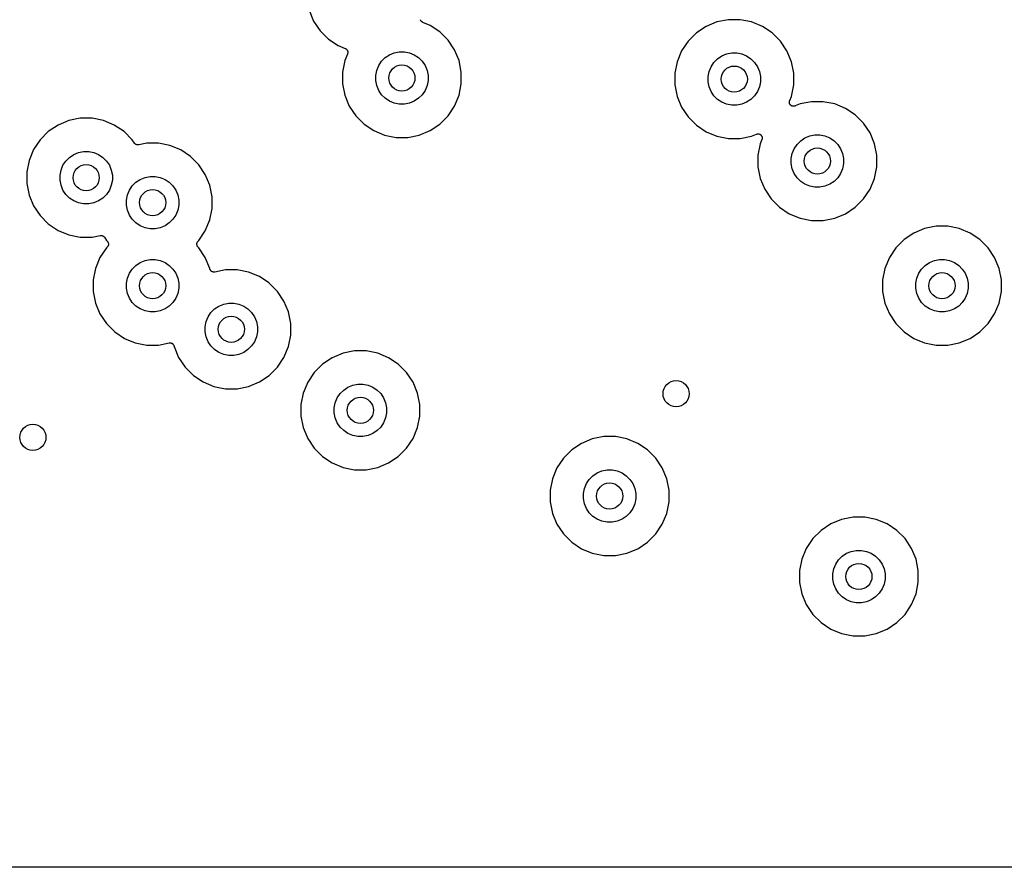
# Model space of a CAD drawing. Extents: x 1 to 139, y -76 to -1.
# Tile 4 of 26: x 16 to 31, y -76 to -63. Entities that reach past the tile are written whole.
import ezdxf

# ---------------------------------------------------------------- set-up
doc = ezdxf.new("R2010")
doc.units = 0
doc.header["$MEASUREMENT"] = 0
doc.layers.add('BLACK', color=7, linetype='CONTINUOUS')

msp = doc.modelspace()

# ---------------------------------------------------------------- linework, layer by layer
at = {"layer": 'BLACK', "linetype": 'CONTINUOUS'}
for p, q in [((20.8064, -62.4651), (20.8748, -62.6303)), ((20.8748, -62.6303), (20.9742, -62.779)), ((22.5102, -62.6147), (22.5085, -62.6089)), ((22.5103, -62.6149), (22.5102, -62.6147)), ((22.5104, -62.6151), (22.5103, -62.6149)), ((22.5132, -62.6204), (22.5104, -62.6151)), ((22.516, -62.6257), (22.5132, -62.6204)), ((22.5161, -62.6259), (22.516, -62.6257)), ((22.5162, -62.6261), (22.5161, -62.6259)), ((22.52, -62.6307), (22.5162, -62.6261)), ((22.5237, -62.6354), (22.52, -62.6307)), ((22.5239, -62.6355), (22.5237, -62.6354)), ((22.524, -62.6357), (22.5239, -62.6355)), ((22.5286, -62.6395), (22.524, -62.6357)), ((22.5332, -62.6433), (22.5286, -62.6395)), ((22.5334, -62.6435), (22.5332, -62.6433)), ((22.5336, -62.6436), (22.5334, -62.6435)), ((22.5388, -62.6464), (22.5336, -62.6436)), ((22.544, -62.6493), (22.5388, -62.6464)), ((22.5444, -62.6495), (22.544, -62.6493)), ((22.5445, -62.6495), (22.5444, -62.6495)), ((22.5449, -62.6497), (22.5445, -62.6495)), ((22.5445, -62.6495), (22.5445, -62.6495)), ((22.6551, -62.6953), (22.5449, -62.6497)), ((22.8038, -62.7947), (22.6551, -62.6953)), ((26.8749, -62.7123), (26.7262, -62.8117)), ((27.0401, -62.6439), (26.8749, -62.7123)), ((27.2156, -62.609), (27.0401, -62.6439)), ((27.3944, -62.609), (27.2156, -62.609)), ((27.5699, -62.6439), (27.3944, -62.609)), ((27.7351, -62.7123), (27.5699, -62.6439)), ((27.8838, -62.8117), (27.7351, -62.7123)), ((20.9742, -62.779), (21.1007, -62.9055)), ((21.1007, -62.9055), (21.2494, -63.0049)), ((22.9303, -62.9212), (22.8038, -62.7947)), ((26.7262, -62.8117), (26.5997, -62.9382)), ((28.0103, -62.9382), (27.8838, -62.8117)), ((21.2494, -63.0049), (21.3596, -63.0505)), ((21.3596, -63.0505), (21.36, -63.0507)), ((21.36, -63.0507), (21.36, -63.0507)), ((21.36, -63.0507), (21.3601, -63.0507)), ((21.3601, -63.0507), (21.3605, -63.0509)), ((21.3605, -63.0509), (21.3657, -63.0538)), ((21.3657, -63.0538), (21.3709, -63.0566)), ((21.3709, -63.0566), (21.3711, -63.0567)), ((21.3711, -63.0567), (21.3713, -63.0569)), ((21.3713, -63.0569), (21.3759, -63.0607)), ((23.0297, -63.0699), (22.9303, -62.9212)), ((26.5997, -62.9382), (26.5003, -63.0869)), ((28.1097, -63.0869), (28.0103, -62.9382)), ((21.394, -63.1335), (21.3519, -63.2351)), ((21.3759, -63.0607), (21.3805, -63.0645)), ((21.3805, -63.0645), (21.3806, -63.0647)), ((21.3806, -63.0647), (21.3808, -63.0648)), ((21.3808, -63.0648), (21.3845, -63.0695)), ((21.3845, -63.0695), (21.3883, -63.0741)), ((21.3883, -63.0741), (21.3884, -63.0743)), ((21.3884, -63.0743), (21.3885, -63.0745)), ((21.3885, -63.0745), (21.3913, -63.0798)), ((21.3913, -63.0798), (21.3941, -63.0851)), ((21.3957, -63.1278), (21.394, -63.1335)), ((21.3941, -63.0851), (21.3941, -63.0853)), ((21.3941, -63.0853), (21.3943, -63.0855)), ((21.3943, -63.0855), (21.396, -63.0913)), ((21.3975, -63.1221), (21.3957, -63.1278)), ((21.396, -63.0913), (21.3976, -63.097)), ((21.3976, -63.1216), (21.3975, -63.1218)), ((21.3975, -63.1218), (21.3975, -63.1221)), ((21.3976, -63.097), (21.3977, -63.0972)), ((21.3982, -63.1157), (21.3976, -63.1216)), ((21.3977, -63.0972), (21.3977, -63.0974)), ((21.3977, -63.0974), (21.3983, -63.1034)), ((21.3988, -63.1097), (21.3982, -63.1157)), ((21.3983, -63.1034), (21.3988, -63.1093)), ((21.3988, -63.1093), (21.3988, -63.1095)), ((21.3988, -63.1095), (21.3988, -63.1097)), ((21.9143, -63.245), (21.97, -63.1893)), ((21.97, -63.1893), (22.0355, -63.1455)), ((22.0355, -63.1455), (22.1083, -63.1154)), ((22.1083, -63.1154), (22.1856, -63.1)), ((22.1856, -63.1), (22.2644, -63.1)), ((22.2644, -63.1), (22.3417, -63.1154)), ((22.3417, -63.1154), (22.4145, -63.1455)), ((22.4145, -63.1455), (22.48, -63.1893)), ((22.48, -63.1893), (22.5357, -63.245)), ((23.0981, -63.2351), (23.0297, -63.0699)), ((26.5003, -63.0869), (26.4319, -63.2521)), ((26.9943, -63.262), (27.05, -63.2063)), ((27.05, -63.2063), (27.1155, -63.1625)), ((27.1155, -63.1625), (27.1883, -63.1324)), ((27.1883, -63.1324), (27.2656, -63.117)), ((27.2656, -63.117), (27.3444, -63.117)), ((27.3444, -63.117), (27.4217, -63.1324)), ((27.4217, -63.1324), (27.4945, -63.1625)), ((27.4945, -63.1625), (27.56, -63.2063)), ((27.56, -63.2063), (27.6157, -63.262)), ((28.1781, -63.2521), (28.1097, -63.0869)), ((21.3519, -63.2351), (21.317, -63.4106)), ((21.8404, -63.3833), (21.8705, -63.3105)), ((21.8705, -63.3105), (21.9143, -63.245)), ((22.5357, -63.245), (22.5795, -63.3105)), ((22.5795, -63.3105), (22.6096, -63.3833)), ((23.133, -63.4106), (23.0981, -63.2351)), ((26.4319, -63.2521), (26.397, -63.4276)), ((26.9204, -63.4003), (26.9505, -63.3275)), ((26.9505, -63.3275), (26.9943, -63.262)), ((27.6157, -63.262), (27.6595, -63.3275)), ((27.6595, -63.3275), (27.6896, -63.4003)), ((28.213, -63.4276), (28.1781, -63.2521)), ((21.317, -63.4106), (21.317, -63.5894)), ((21.825, -63.4606), (21.8404, -63.3833)), ((21.825, -63.5394), (21.825, -63.4606)), ((22.6096, -63.3833), (22.625, -63.4606)), ((22.625, -63.4606), (22.625, -63.5394)), ((23.133, -63.5894), (23.133, -63.4106)), ((26.397, -63.4276), (26.397, -63.6064)), ((26.905, -63.4776), (26.9204, -63.4003)), ((26.905, -63.5564), (26.905, -63.4776)), ((27.6896, -63.4003), (27.705, -63.4776)), ((27.705, -63.4776), (27.705, -63.5564)), ((28.213, -63.6064), (28.213, -63.4276)), ((21.317, -63.5894), (21.3519, -63.7649)), ((21.8404, -63.6167), (21.825, -63.5394)), ((21.8705, -63.6895), (21.8404, -63.6167)), ((22.6096, -63.6167), (22.5795, -63.6895)), ((22.625, -63.5394), (22.6096, -63.6167)), ((23.0981, -63.7649), (23.133, -63.5894)), ((26.397, -63.6064), (26.4319, -63.7819)), ((26.9204, -63.6337), (26.905, -63.5564)), ((26.9505, -63.7065), (26.9204, -63.6337)), ((27.6896, -63.6337), (27.6595, -63.7065)), ((27.705, -63.5564), (27.6896, -63.6337)), ((28.1781, -63.7819), (28.213, -63.6064)), ((21.3519, -63.7649), (21.4203, -63.9301)), ((21.9143, -63.755), (21.8705, -63.6895)), ((21.97, -63.8107), (21.9143, -63.755)), ((22.5357, -63.755), (22.48, -63.8107)), ((22.5795, -63.6895), (22.5357, -63.755)), ((23.0297, -63.9301), (23.0981, -63.7649)), ((26.4319, -63.7819), (26.5003, -63.9471)), ((26.9943, -63.772), (26.9505, -63.7065)), ((27.05, -63.8277), (26.9943, -63.772)), ((27.6157, -63.772), (27.56, -63.8277)), ((27.6595, -63.7065), (27.6157, -63.772)), ((28.1519, -63.8451), (28.1781, -63.7819)), ((21.4203, -63.9301), (21.5197, -64.0788)), ((22.0355, -63.8545), (21.97, -63.8107)), ((22.1083, -63.8846), (22.0355, -63.8545)), ((22.1856, -63.9), (22.1083, -63.8846)), ((22.2644, -63.9), (22.1856, -63.9)), ((22.3417, -63.8846), (22.2644, -63.9)), ((22.4145, -63.8545), (22.3417, -63.8846)), ((22.48, -63.8107), (22.4145, -63.8545)), ((22.9303, -64.0788), (23.0297, -63.9301)), ((26.5003, -63.9471), (26.5997, -64.0958)), ((27.1155, -63.8715), (27.05, -63.8277)), ((27.1883, -63.9016), (27.1155, -63.8715)), ((27.2656, -63.917), (27.1883, -63.9016)), ((27.3444, -63.917), (27.2656, -63.917)), ((27.4217, -63.9016), (27.3444, -63.917)), ((27.4945, -63.8715), (27.4217, -63.9016)), ((27.56, -63.8277), (27.4945, -63.8715)), ((28.1471, -63.8691), (28.1477, -63.8631)), ((28.1471, -63.8692), (28.1471, -63.8691)), ((28.1471, -63.8693), (28.1471, -63.8692)), ((28.1477, -63.8754), (28.1471, -63.8693)), ((28.1477, -63.8631), (28.1483, -63.857)), ((28.1482, -63.8814), (28.1477, -63.8754)), ((28.1482, -63.8815), (28.1482, -63.8814)), ((28.1483, -63.8816), (28.1482, -63.8815)), ((28.1483, -63.8567), (28.1502, -63.8509)), ((28.1483, -63.8569), (28.1483, -63.8567)), ((28.1483, -63.857), (28.1483, -63.8569)), ((28.15, -63.8875), (28.1483, -63.8816)), ((28.1517, -63.8933), (28.15, -63.8875)), ((28.1502, -63.8509), (28.1519, -63.8451)), ((28.1518, -63.8934), (28.1517, -63.8933)), ((28.1518, -63.8935), (28.1518, -63.8934)), ((28.1547, -63.8989), (28.1518, -63.8935)), ((28.1575, -63.9043), (28.1547, -63.8989)), ((28.1576, -63.9044), (28.1575, -63.9043)), ((28.1576, -63.9045), (28.1576, -63.9044)), ((28.1615, -63.9093), (28.1576, -63.9045)), ((28.1653, -63.9139), (28.1615, -63.9093)), ((28.1654, -63.914), (28.1653, -63.9139)), ((28.1654, -63.9141), (28.1654, -63.914)), ((28.1701, -63.9179), (28.1654, -63.9141)), ((28.1748, -63.9219), (28.1701, -63.9179)), ((28.1749, -63.9219), (28.1748, -63.9219)), ((28.175, -63.922), (28.1749, -63.9219)), ((28.1803, -63.9249), (28.175, -63.922)), ((28.1857, -63.9278), (28.1803, -63.9249)), ((28.1858, -63.9278), (28.1857, -63.9278)), ((28.1859, -63.9279), (28.1858, -63.9278)), ((28.1916, -63.9297), (28.1859, -63.9279)), ((28.1975, -63.9315), (28.1916, -63.9297)), ((28.1976, -63.9316), (28.1975, -63.9315)), ((28.1977, -63.9316), (28.1976, -63.9316)), ((28.2038, -63.9322), (28.1977, -63.9316)), ((28.2098, -63.9329), (28.2038, -63.9322)), ((28.2099, -63.9329), (28.2098, -63.9329)), ((28.21, -63.9329), (28.2099, -63.9329)), ((28.2163, -63.9323), (28.21, -63.9329)), ((28.2221, -63.9318), (28.2163, -63.9323)), ((28.2222, -63.9318), (28.2221, -63.9318)), ((28.2224, -63.9318), (28.2222, -63.9318)), ((28.2283, -63.9301), (28.2224, -63.9318)), ((28.2341, -63.9284), (28.2283, -63.9301)), ((28.2342, -63.9283), (28.2341, -63.9284)), ((28.2343, -63.9283), (28.2342, -63.9283)), ((28.2349, -63.9281), (28.2343, -63.9283)), ((28.2343, -63.9283), (28.2343, -63.9283)), ((28.3101, -63.8969), (28.2349, -63.9281)), ((28.4856, -63.862), (28.3101, -63.8969)), ((28.6644, -63.862), (28.4856, -63.862)), ((28.6902, -63.8671), (28.6644, -63.862)), ((28.8399, -63.8969), (28.6902, -63.8671)), ((29.0051, -63.9653), (28.8399, -63.8969)), ((21.5197, -64.0788), (21.6462, -64.2053)), ((22.8038, -64.2053), (22.9303, -64.0788)), ((26.5997, -64.0958), (26.7262, -64.2223)), ((29.1538, -64.0647), (29.0051, -63.9653)), ((29.2803, -64.1912), (29.1538, -64.0647)), ((16.9689, -64.2193), (16.8202, -64.3187)), ((17.1341, -64.1509), (16.9689, -64.2193)), ((17.3096, -64.116), (17.1341, -64.1509)), ((17.4884, -64.116), (17.3096, -64.116)), ((17.6639, -64.1509), (17.4884, -64.116)), ((17.8291, -64.2193), (17.6639, -64.1509)), ((17.9778, -64.3187), (17.8291, -64.2193)), ((21.6462, -64.2053), (21.7949, -64.3047)), ((22.6551, -64.3047), (22.8038, -64.2053)), ((26.7262, -64.2223), (26.8749, -64.3217)), ((29.3797, -64.3399), (29.2803, -64.1912)), ((16.8202, -64.3187), (16.6937, -64.4452)), ((18.1043, -64.4452), (17.9778, -64.3187)), ((21.7949, -64.3047), (21.9601, -64.3731)), ((21.9601, -64.3731), (22.1356, -64.408)), ((22.1356, -64.408), (22.3144, -64.408)), ((22.3144, -64.408), (22.4899, -64.3731)), ((22.4899, -64.3731), (22.6551, -64.3047)), ((26.8749, -64.3217), (27.0401, -64.3901)), ((27.0401, -64.3901), (27.2156, -64.425)), ((27.3944, -64.425), (27.5699, -64.3901)), ((27.5699, -64.3901), (27.6451, -64.3589)), ((27.6451, -64.3589), (27.6457, -64.3587)), ((27.6457, -64.3587), (27.6457, -64.3587)), ((27.6457, -64.3587), (27.6458, -64.3587)), ((27.6458, -64.3587), (27.6459, -64.3586)), ((27.6459, -64.3586), (27.6516, -64.357)), ((27.6516, -64.357), (27.6576, -64.3552)), ((27.6576, -64.3552), (27.6578, -64.3552)), ((27.6578, -64.3552), (27.6579, -64.3552)), ((27.6579, -64.3552), (27.6636, -64.3547)), ((27.6636, -64.3547), (27.67, -64.3541)), ((27.67, -64.3541), (27.6701, -64.3541)), ((27.6701, -64.3541), (27.6702, -64.3541)), ((27.6702, -64.3541), (27.676, -64.3547)), ((27.676, -64.3547), (27.6823, -64.3554)), ((27.6823, -64.3554), (27.6824, -64.3554)), ((27.6824, -64.3554), (27.6825, -64.3555)), ((27.6825, -64.3555), (27.6883, -64.3573)), ((27.6883, -64.3573), (27.6941, -64.3591)), ((27.6941, -64.3591), (27.6942, -64.3591)), ((27.6942, -64.3591), (27.6943, -64.3592)), ((27.6943, -64.3592), (27.6997, -64.3621)), ((27.6997, -64.3621), (27.705, -64.365)), ((27.705, -64.365), (27.7051, -64.3651)), ((27.7051, -64.3651), (27.7052, -64.3651)), ((27.7052, -64.3651), (27.7098, -64.369)), ((27.7098, -64.369), (27.7146, -64.3729)), ((27.7146, -64.3729), (27.7146, -64.373)), ((27.7146, -64.373), (27.7147, -64.3731)), ((27.7147, -64.3731), (27.7185, -64.3777)), ((27.7185, -64.3777), (27.7224, -64.3825)), ((27.7224, -64.3825), (27.7224, -64.3826)), ((27.7224, -64.3826), (27.7225, -64.3827)), ((27.7225, -64.3827), (27.7252, -64.3879)), ((27.7252, -64.3879), (27.7282, -64.3935)), ((27.7282, -64.3935), (27.7282, -64.3936)), ((27.7282, -64.3936), (27.7283, -64.3937)), ((27.7283, -64.3937), (27.73, -64.3994)), ((27.73, -64.3994), (27.7317, -64.4054)), ((27.7317, -64.4054), (27.7318, -64.4055)), ((27.7318, -64.4055), (27.7318, -64.4056)), ((27.7318, -64.4056), (27.7323, -64.4116)), ((27.7323, -64.4116), (27.7329, -64.4177)), ((28.3855, -64.4155), (28.4583, -64.3854)), ((28.4583, -64.3854), (28.5356, -64.37)), ((28.5356, -64.37), (28.6144, -64.37)), ((28.6144, -64.37), (28.6917, -64.3854)), ((28.6917, -64.3854), (28.7645, -64.4155)), ((29.4481, -64.5051), (29.3797, -64.3399)), ((16.6937, -64.4452), (16.5943, -64.5939)), ((18.1372, -64.4945), (18.1043, -64.4452)), ((18.141, -64.4991), (18.1372, -64.4945)), ((18.1447, -64.5037), (18.141, -64.4991)), ((18.1449, -64.5039), (18.1447, -64.5037)), ((18.1451, -64.5041), (18.1449, -64.5039)), ((18.1497, -64.5078), (18.1451, -64.5041)), ((18.1542, -64.5116), (18.1497, -64.5078)), ((18.1545, -64.5118), (18.1542, -64.5116)), ((18.1547, -64.512), (18.1545, -64.5118)), ((18.1599, -64.5147), (18.1547, -64.512)), ((18.1651, -64.5176), (18.1599, -64.5147)), ((18.1653, -64.5177), (18.1651, -64.5176)), ((18.1656, -64.5178), (18.1653, -64.5177)), ((18.1712, -64.5195), (18.1656, -64.5178)), ((18.1769, -64.5213), (18.1712, -64.5195)), ((18.1772, -64.5214), (18.1769, -64.5213)), ((18.1774, -64.5215), (18.1772, -64.5214)), ((18.1833, -64.5221), (18.1774, -64.5215)), ((18.1892, -64.5227), (18.1833, -64.5221)), ((18.1895, -64.5227), (18.1892, -64.5227)), ((18.1898, -64.5227), (18.1895, -64.5227)), ((18.1956, -64.5222), (18.1898, -64.5227)), ((18.2016, -64.5217), (18.1956, -64.5222)), ((18.2021, -64.5216), (18.2016, -64.5217)), ((18.2024, -64.5215), (18.2021, -64.5216)), ((18.2021, -64.5216), (18.2021, -64.5216)), ((18.2021, -64.5216), (18.2021, -64.5216)), ((18.3256, -64.497), (18.2024, -64.5215)), ((18.5044, -64.497), (18.3256, -64.497)), ((18.6799, -64.5319), (18.5044, -64.497)), ((18.8451, -64.6003), (18.6799, -64.5319)), ((27.2156, -64.425), (27.3944, -64.425)), ((27.7019, -64.5051), (27.667, -64.6806)), ((27.7281, -64.4419), (27.7019, -64.5051)), ((27.7299, -64.436), (27.7281, -64.4419)), ((27.7317, -64.4303), (27.7299, -64.436)), ((27.7323, -64.4239), (27.7317, -64.43)), ((27.7317, -64.43), (27.7317, -64.4301)), ((27.7317, -64.4301), (27.7317, -64.4303)), ((27.7329, -64.4179), (27.7323, -64.4239)), ((27.7329, -64.4177), (27.7329, -64.4178)), ((27.7329, -64.4178), (27.7329, -64.4179)), ((28.2205, -64.5805), (28.2643, -64.515)), ((28.2643, -64.515), (28.32, -64.4593)), ((28.32, -64.4593), (28.3855, -64.4155)), ((28.7645, -64.4155), (28.83, -64.4593)), ((28.83, -64.4593), (28.8857, -64.515)), ((28.8857, -64.515), (28.9295, -64.5805)), ((29.483, -64.6806), (29.4481, -64.5051)), ((16.5943, -64.5939), (16.5259, -64.7591)), ((17.144, -64.7133), (17.2095, -64.6695)), ((17.2095, -64.6695), (17.2823, -64.6394)), ((17.2823, -64.6394), (17.3596, -64.624)), ((17.3596, -64.624), (17.4384, -64.624)), ((17.4384, -64.624), (17.5157, -64.6394)), ((17.5157, -64.6394), (17.5885, -64.6695)), ((17.5885, -64.6695), (17.654, -64.7133)), ((18.9938, -64.6997), (18.8451, -64.6003)), ((19.1203, -64.8262), (18.9938, -64.6997)), ((27.667, -64.6806), (27.667, -64.8594)), ((28.175, -64.7306), (28.1904, -64.6533)), ((28.1904, -64.6533), (28.2205, -64.5805)), ((28.9295, -64.5805), (28.9596, -64.6533)), ((28.9596, -64.6533), (28.975, -64.7306)), ((29.483, -64.8594), (29.483, -64.6806)), ((16.5259, -64.7591), (16.491, -64.9346)), ((17.0144, -64.9073), (17.0445, -64.8345)), ((17.0445, -64.8345), (17.0883, -64.769)), ((17.0883, -64.769), (17.144, -64.7133)), ((17.654, -64.7133), (17.7097, -64.769)), ((17.7097, -64.769), (17.7535, -64.8345)), ((17.7535, -64.8345), (17.7836, -64.9073)), ((19.2197, -64.9749), (19.1203, -64.8262)), ((27.667, -64.8594), (27.7019, -65.0349)), ((28.175, -64.8094), (28.175, -64.7306)), ((28.1904, -64.8867), (28.175, -64.8094)), ((28.975, -64.8094), (28.9596, -64.8867)), ((28.975, -64.7306), (28.975, -64.8094)), ((29.4481, -65.0349), (29.483, -64.8594)), ((16.491, -64.9346), (16.491, -65.1134)), ((16.999, -64.9846), (17.0144, -64.9073)), ((16.999, -65.0634), (16.999, -64.9846)), ((17.7836, -64.9073), (17.799, -64.9846)), ((17.799, -64.9846), (17.799, -65.0634)), ((18.2983, -65.0204), (18.3756, -65.005)), ((18.3756, -65.005), (18.4544, -65.005)), ((18.4544, -65.005), (18.5317, -65.0204)), ((19.2881, -65.1401), (19.2197, -64.9749)), ((28.2205, -64.9595), (28.1904, -64.8867)), ((28.2643, -65.025), (28.2205, -64.9595)), ((28.9295, -64.9595), (28.8857, -65.025)), ((28.9596, -64.8867), (28.9295, -64.9595)), ((16.491, -65.1134), (16.5259, -65.2889)), ((17.0144, -65.1407), (16.999, -65.0634)), ((17.0445, -65.2135), (17.0144, -65.1407)), ((17.7836, -65.1407), (17.7535, -65.2135)), ((17.799, -65.0634), (17.7836, -65.1407)), ((18.0605, -65.2155), (18.1043, -65.15)), ((18.1043, -65.15), (18.16, -65.0943)), ((18.16, -65.0943), (18.2255, -65.0505)), ((18.2255, -65.0505), (18.2983, -65.0204)), ((18.5317, -65.0204), (18.6045, -65.0505)), ((18.6045, -65.0505), (18.67, -65.0943)), ((18.67, -65.0943), (18.7257, -65.15)), ((18.7257, -65.15), (18.7695, -65.2155)), ((19.323, -65.3156), (19.2881, -65.1401)), ((27.7019, -65.0349), (27.7703, -65.2001)), ((28.32, -65.0807), (28.2643, -65.025)), ((28.3855, -65.1245), (28.32, -65.0807)), ((28.4583, -65.1546), (28.3855, -65.1245)), ((28.5356, -65.17), (28.4583, -65.1546)), ((28.6917, -65.1546), (28.6144, -65.17)), ((28.7645, -65.1245), (28.6917, -65.1546)), ((28.83, -65.0807), (28.7645, -65.1245)), ((28.8857, -65.025), (28.83, -65.0807)), ((29.3797, -65.2001), (29.4481, -65.0349)), ((16.5259, -65.2889), (16.5943, -65.4541)), ((17.0883, -65.279), (17.0445, -65.2135)), ((17.144, -65.3347), (17.0883, -65.279)), ((17.7097, -65.279), (17.654, -65.3347)), ((17.7535, -65.2135), (17.7097, -65.279)), ((18.015, -65.3656), (18.0304, -65.2883)), ((18.0304, -65.2883), (18.0605, -65.2155)), ((18.7695, -65.2155), (18.7996, -65.2883)), ((18.7996, -65.2883), (18.815, -65.3656)), ((27.7703, -65.2001), (27.8697, -65.3488)), ((28.6144, -65.17), (28.5356, -65.17)), ((29.2803, -65.3488), (29.3797, -65.2001)), ((16.5943, -65.4541), (16.6937, -65.6028)), ((17.2095, -65.3785), (17.144, -65.3347)), ((17.2823, -65.4086), (17.2095, -65.3785)), ((17.3596, -65.424), (17.2823, -65.4086)), ((17.4384, -65.424), (17.3596, -65.424)), ((17.5157, -65.4086), (17.4384, -65.424)), ((17.5885, -65.3785), (17.5157, -65.4086)), ((17.654, -65.3347), (17.5885, -65.3785)), ((18.015, -65.4444), (18.015, -65.3656)), ((18.0304, -65.5217), (18.015, -65.4444)), ((18.815, -65.4444), (18.7996, -65.5217)), ((18.815, -65.3656), (18.815, -65.4444)), ((19.323, -65.4944), (19.323, -65.3156)), ((27.8697, -65.3488), (27.9962, -65.4753)), ((29.1538, -65.4753), (29.2803, -65.3488)), ((16.6937, -65.6028), (16.8202, -65.7293)), ((18.0605, -65.5945), (18.0304, -65.5217)), ((18.1043, -65.66), (18.0605, -65.5945)), ((18.7695, -65.5945), (18.7257, -65.66)), ((18.7996, -65.5217), (18.7695, -65.5945)), ((19.2881, -65.6699), (19.323, -65.4944)), ((27.9962, -65.4753), (28.1449, -65.5747)), ((28.1449, -65.5747), (28.3101, -65.6431)), ((28.8399, -65.6431), (29.0051, -65.5747)), ((29.0051, -65.5747), (29.1538, -65.4753)), ((16.8202, -65.7293), (16.9689, -65.8287)), ((18.16, -65.7157), (18.1043, -65.66)), ((18.2255, -65.7595), (18.16, -65.7157)), ((18.2983, -65.7896), (18.2255, -65.7595)), ((18.6045, -65.7595), (18.5317, -65.7896)), ((18.67, -65.7157), (18.6045, -65.7595)), ((18.7257, -65.66), (18.67, -65.7157)), ((19.2197, -65.8351), (19.2881, -65.6699)), ((28.3101, -65.6431), (28.4856, -65.678)), ((28.4856, -65.678), (28.6644, -65.678)), ((28.6644, -65.678), (28.8399, -65.6431)), ((16.9689, -65.8287), (17.1341, -65.8971)), ((17.1341, -65.8971), (17.3096, -65.932)), ((17.4884, -65.932), (17.6116, -65.9075)), ((17.6116, -65.9075), (17.6119, -65.9074)), ((17.6119, -65.9074), (17.6124, -65.9073)), ((17.6119, -65.9074), (17.6119, -65.9074)), ((17.6119, -65.9074), (17.6119, -65.9074)), ((17.6124, -65.9073), (17.6183, -65.9068)), ((17.6183, -65.9068), (17.6242, -65.9063)), ((17.6242, -65.9063), (17.6245, -65.9063)), ((17.6245, -65.9063), (17.6248, -65.9063)), ((17.6248, -65.9063), (17.6306, -65.9069)), ((17.6306, -65.9069), (17.6366, -65.9075)), ((17.6366, -65.9075), (17.6368, -65.9076)), ((17.6368, -65.9076), (17.6371, -65.9077)), ((17.6371, -65.9077), (17.6428, -65.9095)), ((17.6428, -65.9095), (17.6484, -65.9112)), ((17.6484, -65.9112), (17.6487, -65.9113)), ((17.6487, -65.9113), (17.6489, -65.9114)), ((17.6489, -65.9114), (17.6541, -65.9142)), ((17.6541, -65.9142), (17.6593, -65.917)), ((17.6593, -65.917), (17.6596, -65.9172)), ((17.6596, -65.9172), (17.6598, -65.9174)), ((18.3756, -65.805), (18.2983, -65.7896)), ((18.4544, -65.805), (18.3756, -65.805)), ((18.5317, -65.7896), (18.4544, -65.805)), ((19.1203, -65.9838), (19.2197, -65.8351)), ((30.0499, -65.8703), (29.9012, -65.9697)), ((30.2151, -65.8019), (30.0499, -65.8703)), ((30.3906, -65.767), (30.2151, -65.8019)), ((30.5694, -65.767), (30.3906, -65.767)), ((30.7449, -65.8019), (30.5694, -65.767)), ((30.9101, -65.8703), (30.7449, -65.8019)), ((31.0588, -65.9697), (30.9101, -65.8703)), ((17.3096, -65.932), (17.4884, -65.932)), ((17.6598, -65.9174), (17.6643, -65.9212)), ((17.6643, -65.9212), (17.6689, -65.9249)), ((17.6689, -65.9249), (17.6691, -65.9251)), ((17.6691, -65.9251), (17.6693, -65.9253)), ((17.6693, -65.9253), (17.673, -65.9299)), ((17.673, -65.9299), (17.6768, -65.9345)), ((17.6768, -65.9345), (17.7097, -65.9838)), ((17.7097, -65.9838), (17.721, -65.9951)), ((17.721, -65.9951), (17.7213, -65.9954)), ((17.7213, -65.9954), (17.7213, -65.9954)), ((17.7213, -65.9954), (17.7213, -65.9954)), ((17.7213, -65.9954), (17.7216, -65.9957)), ((17.7216, -65.9957), (17.7254, -66.0005)), ((17.7254, -66.0005), (17.7291, -66.005)), ((17.7291, -66.005), (17.7292, -66.0052)), ((17.7292, -66.0052), (17.7293, -66.0054)), ((17.7293, -66.0054), (17.7321, -66.0107)), ((17.7345, -66.0648), (17.7318, -66.0699)), ((17.7321, -66.0107), (17.7349, -66.016)), ((17.7346, -66.0646), (17.7345, -66.0648)), ((17.7347, -66.0644), (17.7346, -66.0646)), ((17.7364, -66.0587), (17.7347, -66.0644)), ((17.7349, -66.016), (17.7349, -66.0162)), ((17.7349, -66.0162), (17.735, -66.0164)), ((17.735, -66.0164), (17.7367, -66.0222)), ((17.7382, -66.053), (17.7364, -66.0587)), ((17.7367, -66.0222), (17.7384, -66.0279)), ((17.7383, -66.0528), (17.7382, -66.053)), ((17.7389, -66.0468), (17.7383, -66.0526)), ((17.7383, -66.0526), (17.7383, -66.0528)), ((17.7384, -66.0279), (17.7384, -66.0281)), ((17.7384, -66.0281), (17.7385, -66.0283)), ((17.7385, -66.0283), (17.739, -66.0344)), ((17.7396, -66.0407), (17.7389, -66.0468)), ((17.739, -66.0344), (17.7396, -66.0402)), ((17.7396, -66.0402), (17.7396, -66.0404)), ((17.7396, -66.0404), (17.7396, -66.0407)), ((19.0904, -66.0393), (19.0911, -66.0334)), ((19.0904, -66.0396), (19.0904, -66.0393)), ((19.0904, -66.0398), (19.0904, -66.0396)), ((19.091, -66.0458), (19.0904, -66.0398)), ((19.0915, -66.0517), (19.091, -66.0458)), ((19.0911, -66.0334), (19.0917, -66.0274)), ((19.0916, -66.0519), (19.0915, -66.0517)), ((19.0916, -66.0521), (19.0916, -66.0519)), ((19.0933, -66.0578), (19.0916, -66.0521)), ((19.0917, -66.0272), (19.0918, -66.027)), ((19.0917, -66.0274), (19.0917, -66.0272)), ((19.0918, -66.027), (19.0935, -66.0213)), ((19.095, -66.0636), (19.0933, -66.0578)), ((19.0935, -66.0213), (19.0953, -66.0156)), ((19.0951, -66.0638), (19.095, -66.0636)), ((19.0951, -66.064), (19.0951, -66.0638)), ((19.0979, -66.0692), (19.0951, -66.064)), ((19.0953, -66.0156), (19.0954, -66.0154)), ((19.0954, -66.0154), (19.0955, -66.0152)), ((19.0955, -66.0152), (19.0983, -66.01)), ((19.0983, -66.01), (19.1011, -66.0047)), ((19.1011, -66.0047), (19.1013, -66.0045)), ((19.1013, -66.0045), (19.1014, -66.0043)), ((19.1014, -66.0043), (19.1052, -65.9997)), ((19.1052, -65.9997), (19.109, -65.9951)), ((19.109, -65.9951), (19.1203, -65.9838)), ((29.9012, -65.9697), (29.7747, -66.0962)), ((31.1853, -66.0962), (31.0588, -65.9697)), ((17.7097, -66.0962), (17.6103, -66.2449)), ((17.721, -66.0849), (17.7097, -66.0962)), ((17.7249, -66.0802), (17.721, -66.0849)), ((17.7286, -66.0757), (17.7249, -66.0802)), ((17.7287, -66.0755), (17.7286, -66.0757)), ((17.7289, -66.0753), (17.7287, -66.0755)), ((17.7318, -66.0699), (17.7289, -66.0753)), ((19.1007, -66.0746), (19.0979, -66.0692)), ((19.1008, -66.0748), (19.1007, -66.0746)), ((19.1009, -66.075), (19.1008, -66.0748)), ((19.1047, -66.0796), (19.1009, -66.075)), ((19.1084, -66.0843), (19.1047, -66.0796)), ((19.1087, -66.0846), (19.1084, -66.0843)), ((19.109, -66.0849), (19.1087, -66.0846)), ((19.1087, -66.0846), (19.1087, -66.0846)), ((19.1087, -66.0846), (19.1087, -66.0846)), ((19.1203, -66.0962), (19.109, -66.0849)), ((19.2197, -66.2449), (19.1203, -66.0962)), ((29.7747, -66.0962), (29.6753, -66.2449)), ((31.2847, -66.2449), (31.1853, -66.0962)), ((17.6103, -66.2449), (17.5419, -66.4101)), ((18.1043, -66.42), (18.16, -66.3643)), ((18.16, -66.3643), (18.2255, -66.3205)), ((18.2255, -66.3205), (18.2983, -66.2904)), ((18.2983, -66.2904), (18.3756, -66.275)), ((18.3756, -66.275), (18.4544, -66.275)), ((18.4544, -66.275), (18.5317, -66.2904)), ((18.5317, -66.2904), (18.6045, -66.3205)), ((18.6045, -66.3205), (18.67, -66.3643)), ((18.67, -66.3643), (18.7257, -66.42)), ((19.2881, -66.4101), (19.2197, -66.2449)), ((29.6753, -66.2449), (29.6069, -66.4101)), ((30.1693, -66.42), (30.225, -66.3643)), ((30.225, -66.3643), (30.2905, -66.3205)), ((30.2905, -66.3205), (30.3633, -66.2904)), ((30.3633, -66.2904), (30.4406, -66.275)), ((30.4406, -66.275), (30.5194, -66.275)), ((30.5194, -66.275), (30.5967, -66.2904)), ((30.5967, -66.2904), (30.6695, -66.3205)), ((30.6695, -66.3205), (30.735, -66.3643)), ((30.735, -66.3643), (30.7907, -66.42)), ((31.3531, -66.4101), (31.2847, -66.2449)), ((17.5419, -66.4101), (17.507, -66.5856)), ((18.0304, -66.5583), (18.0605, -66.4855)), ((18.0605, -66.4855), (18.1043, -66.42)), ((18.7257, -66.42), (18.7695, -66.4855)), ((18.7695, -66.4855), (18.7996, -66.5583)), ((19.2892, -66.4157), (19.2881, -66.4101)), ((19.291, -66.4215), (19.2892, -66.4157)), ((19.2926, -66.4272), (19.291, -66.4215)), ((19.2927, -66.4274), (19.2926, -66.4272)), ((19.2928, -66.4276), (19.2927, -66.4274)), ((19.2956, -66.4329), (19.2928, -66.4276)), ((19.2984, -66.4382), (19.2956, -66.4329)), ((19.2985, -66.4383), (19.2984, -66.4382)), ((19.2986, -66.4385), (19.2985, -66.4383)), ((19.3024, -66.4431), (19.2986, -66.4385)), ((19.3062, -66.4478), (19.3024, -66.4431)), ((19.3063, -66.448), (19.3062, -66.4478)), ((19.3065, -66.4481), (19.3063, -66.448)), ((19.311, -66.4518), (19.3065, -66.4481)), ((19.3157, -66.4558), (19.311, -66.4518)), ((19.3159, -66.4559), (19.3157, -66.4558)), ((19.316, -66.456), (19.3159, -66.4559)), ((19.3212, -66.4588), (19.316, -66.456)), ((19.3265, -66.4617), (19.3212, -66.4588)), ((19.3267, -66.4618), (19.3265, -66.4617)), ((19.3269, -66.4619), (19.3267, -66.4618)), ((19.3326, -66.4636), (19.3269, -66.4619)), ((19.3383, -66.4655), (19.3326, -66.4636)), ((19.3386, -66.4655), (19.3383, -66.4655)), ((19.3388, -66.4656), (19.3386, -66.4655)), ((19.3446, -66.4662), (19.3388, -66.4656)), ((19.3507, -66.4668), (19.3446, -66.4662)), ((19.3509, -66.4668), (19.3507, -66.4668)), ((19.3511, -66.4668), (19.3509, -66.4668)), ((19.357, -66.4663), (19.3511, -66.4668)), ((19.363, -66.4658), (19.357, -66.4663)), ((19.3634, -66.4657), (19.363, -66.4658)), ((19.3635, -66.4657), (19.3634, -66.4657)), ((19.3634, -66.4657), (19.3634, -66.4657)), ((19.3639, -66.4656), (19.3635, -66.4657)), ((19.5279, -66.433), (19.3639, -66.4656)), ((19.7067, -66.433), (19.5279, -66.433)), ((19.8822, -66.4679), (19.7067, -66.433)), ((20.0474, -66.5363), (19.8822, -66.4679)), ((29.6069, -66.4101), (29.572, -66.5856)), ((30.0954, -66.5583), (30.1255, -66.4855)), ((30.1255, -66.4855), (30.1693, -66.42)), ((30.7907, -66.42), (30.8345, -66.4855)), ((30.8345, -66.4855), (30.8646, -66.5583)), ((31.388, -66.5856), (31.3531, -66.4101)), ((17.507, -66.5856), (17.507, -66.7644)), ((18.015, -66.6356), (18.0304, -66.5583)), ((18.015, -66.7144), (18.015, -66.6356)), ((18.7996, -66.5583), (18.815, -66.6356)), ((18.815, -66.6356), (18.815, -66.7144)), ((20.1907, -66.6321), (20.0474, -66.5363)), ((20.1961, -66.6357), (20.1907, -66.6321)), ((20.1907, -66.6321), (20.1907, -66.6321)), ((20.3226, -66.7622), (20.1961, -66.6357)), ((29.572, -66.5856), (29.572, -66.7644)), ((30.08, -66.6356), (30.0954, -66.5583)), ((30.08, -66.7144), (30.08, -66.6356)), ((30.8646, -66.5583), (30.88, -66.6356)), ((30.88, -66.6356), (30.88, -66.7144)), ((31.388, -66.7644), (31.388, -66.5856)), ((17.507, -66.7644), (17.5419, -66.9399)), ((18.0304, -66.7917), (18.015, -66.7144)), ((18.0605, -66.8645), (18.0304, -66.7917)), ((18.7996, -66.7917), (18.7695, -66.8645)), ((18.815, -66.7144), (18.7996, -66.7917)), ((20.422, -66.9109), (20.3226, -66.7622)), ((29.572, -66.7644), (29.6069, -66.9399)), ((30.0954, -66.7917), (30.08, -66.7144)), ((30.1255, -66.8645), (30.0954, -66.7917)), ((30.8646, -66.7917), (30.8345, -66.8645)), ((30.88, -66.7144), (30.8646, -66.7917)), ((31.3531, -66.9399), (31.388, -66.7644)), ((17.5419, -66.9399), (17.6103, -67.1051)), ((18.1043, -66.93), (18.0605, -66.8645)), ((18.16, -66.9857), (18.1043, -66.93)), ((18.7257, -66.93), (18.67, -66.9857)), ((18.7695, -66.8645), (18.7257, -66.93)), ((19.4278, -66.9865), (19.5006, -66.9564)), ((19.5006, -66.9564), (19.5779, -66.941)), ((19.5779, -66.941), (19.6567, -66.941)), ((19.6567, -66.941), (19.734, -66.9564)), ((19.734, -66.9564), (19.8068, -66.9865)), ((20.4904, -67.0761), (20.422, -66.9109)), ((29.6069, -66.9399), (29.6753, -67.1051)), ((30.1693, -66.93), (30.1255, -66.8645)), ((30.225, -66.9857), (30.1693, -66.93)), ((30.7907, -66.93), (30.735, -66.9857)), ((30.8345, -66.8645), (30.7907, -66.93)), ((31.2847, -67.1051), (31.3531, -66.9399)), ((17.6103, -67.1051), (17.7097, -67.2538)), ((18.2255, -67.0295), (18.16, -66.9857)), ((18.2983, -67.0596), (18.2255, -67.0295)), ((18.3756, -67.075), (18.2983, -67.0596)), ((18.4544, -67.075), (18.3756, -67.075)), ((18.5317, -67.0596), (18.4544, -67.075)), ((18.6045, -67.0295), (18.5317, -67.0596)), ((18.67, -66.9857), (18.6045, -67.0295)), ((19.2628, -67.1515), (19.3066, -67.086)), ((19.3066, -67.086), (19.3623, -67.0303)), ((19.3623, -67.0303), (19.4278, -66.9865)), ((19.8068, -66.9865), (19.8723, -67.0303)), ((19.8723, -67.0303), (19.928, -67.086)), ((19.928, -67.086), (19.9718, -67.1515)), ((20.5253, -67.2516), (20.4904, -67.0761)), ((29.6753, -67.1051), (29.7747, -67.2538)), ((30.2905, -67.0295), (30.225, -66.9857)), ((30.3633, -67.0596), (30.2905, -67.0295)), ((30.4406, -67.075), (30.3633, -67.0596)), ((30.5194, -67.075), (30.4406, -67.075)), ((30.5967, -67.0596), (30.5194, -67.075)), ((30.6695, -67.0295), (30.5967, -67.0596)), ((30.735, -66.9857), (30.6695, -67.0295)), ((31.1853, -67.2538), (31.2847, -67.1051)), ((17.7097, -67.2538), (17.8362, -67.3803)), ((19.2173, -67.3016), (19.2327, -67.2243)), ((19.2327, -67.2243), (19.2628, -67.1515)), ((19.9718, -67.1515), (20.0019, -67.2243)), ((20.0019, -67.2243), (20.0173, -67.3016)), ((20.5253, -67.4304), (20.5253, -67.2516)), ((29.7747, -67.2538), (29.9012, -67.3803)), ((31.0588, -67.3803), (31.1853, -67.2538)), ((17.8362, -67.3803), (17.9849, -67.4797)), ((19.2173, -67.3804), (19.2173, -67.3016)), ((19.2327, -67.4577), (19.2173, -67.3804)), ((20.0173, -67.3804), (20.0019, -67.4577)), ((20.0173, -67.3016), (20.0173, -67.3804)), ((29.9012, -67.3803), (30.0499, -67.4797)), ((30.9101, -67.4797), (31.0588, -67.3803)), ((17.9849, -67.4797), (18.1501, -67.5481)), ((18.1501, -67.5481), (18.3256, -67.583)), ((18.5044, -67.583), (18.6684, -67.5504)), ((18.6684, -67.5504), (18.6688, -67.5503)), ((18.6688, -67.5503), (18.6689, -67.5503)), ((18.6689, -67.5503), (18.6693, -67.5502)), ((18.6689, -67.5503), (18.6689, -67.5503)), ((18.6693, -67.5502), (18.6752, -67.5497)), ((18.6752, -67.5497), (18.6812, -67.5492)), ((18.6812, -67.5492), (18.6814, -67.5492)), ((18.6814, -67.5492), (18.6816, -67.5492)), ((18.6816, -67.5492), (18.6875, -67.5498)), ((18.6875, -67.5498), (18.6935, -67.5504)), ((18.6935, -67.5504), (18.6937, -67.5505)), ((18.6937, -67.5505), (18.694, -67.5505)), ((18.694, -67.5505), (18.6997, -67.5523)), ((18.6997, -67.5523), (18.7054, -67.5541)), ((18.7054, -67.5541), (18.7056, -67.5542)), ((18.7056, -67.5542), (18.7058, -67.5543)), ((18.7058, -67.5543), (18.711, -67.5571)), ((18.711, -67.5571), (18.7163, -67.56)), ((18.7163, -67.56), (18.7164, -67.5601)), ((18.7164, -67.5601), (18.7166, -67.5602)), ((18.7166, -67.5602), (18.7213, -67.5641)), ((18.7213, -67.5641), (18.7258, -67.5679)), ((18.7258, -67.5679), (18.726, -67.568)), ((18.726, -67.568), (18.7261, -67.5682)), ((18.7261, -67.5682), (18.7299, -67.5729)), ((19.2628, -67.5305), (19.2327, -67.4577)), ((19.3066, -67.596), (19.2628, -67.5305)), ((19.9718, -67.5305), (19.928, -67.596)), ((20.0019, -67.4577), (19.9718, -67.5305)), ((20.4904, -67.6059), (20.5253, -67.4304)), ((30.0499, -67.4797), (30.2151, -67.5481)), ((30.2151, -67.5481), (30.3906, -67.583)), ((30.5694, -67.583), (30.7449, -67.5481)), ((30.7449, -67.5481), (30.9101, -67.4797)), ((18.3256, -67.583), (18.5044, -67.583)), ((18.7299, -67.5729), (18.7337, -67.5775)), ((18.7337, -67.5775), (18.7338, -67.5777)), ((18.7338, -67.5777), (18.7339, -67.5778)), ((18.7339, -67.5778), (18.7367, -67.5831)), ((18.7367, -67.5831), (18.7395, -67.5884)), ((18.7395, -67.5884), (18.7396, -67.5886)), ((18.7396, -67.5886), (18.7397, -67.5888)), ((18.7397, -67.5888), (18.7413, -67.5945)), ((18.7413, -67.5945), (18.7431, -67.6003)), ((18.7431, -67.6003), (18.7442, -67.6059)), ((18.7442, -67.6059), (18.8126, -67.7711)), ((19.3623, -67.6517), (19.3066, -67.596)), ((19.4278, -67.6955), (19.3623, -67.6517)), ((19.5006, -67.7256), (19.4278, -67.6955)), ((19.8068, -67.6955), (19.734, -67.7256)), ((19.8723, -67.6517), (19.8068, -67.6955)), ((19.928, -67.596), (19.8723, -67.6517)), ((20.422, -67.7711), (20.4904, -67.6059)), ((21.3251, -67.7069), (21.1599, -67.7753)), ((21.5006, -67.672), (21.3251, -67.7069)), ((21.6794, -67.672), (21.5006, -67.672)), ((21.8549, -67.7069), (21.6794, -67.672)), ((22.0201, -67.7753), (21.8549, -67.7069)), ((30.3906, -67.583), (30.5694, -67.583)), ((18.8126, -67.7711), (18.912, -67.9198)), ((19.5779, -67.741), (19.5006, -67.7256)), ((19.6567, -67.741), (19.5779, -67.741)), ((19.734, -67.7256), (19.6567, -67.741)), ((20.3226, -67.9198), (20.422, -67.7711)), ((21.1599, -67.7753), (21.0112, -67.8747)), ((22.1688, -67.8747), (22.0201, -67.7753)), ((18.912, -67.9198), (19.0385, -68.0463)), ((20.1961, -68.0463), (20.3226, -67.9198)), ((20.8847, -68.0012), (20.7853, -68.1499)), ((21.0112, -67.8747), (20.8847, -68.0012)), ((22.2953, -68.0012), (22.1688, -67.8747)), ((22.3947, -68.1499), (22.2953, -68.0012)), ((19.0385, -68.0463), (19.1872, -68.1457)), ((19.1872, -68.1457), (19.3524, -68.2141)), ((19.8822, -68.2141), (20.0474, -68.1457)), ((20.0474, -68.1457), (20.1961, -68.0463)), ((20.7853, -68.1499), (20.7169, -68.3151)), ((22.4631, -68.3151), (22.3947, -68.1499)), ((19.3524, -68.2141), (19.5279, -68.249)), ((19.5279, -68.249), (19.7067, -68.249)), ((19.7067, -68.249), (19.8822, -68.2141)), ((20.7169, -68.3151), (20.682, -68.4906)), ((21.2355, -68.3905), (21.2793, -68.325)), ((21.2793, -68.325), (21.335, -68.2693)), ((21.335, -68.2693), (21.4005, -68.2255)), ((21.4005, -68.2255), (21.4733, -68.1954)), ((21.4733, -68.1954), (21.5506, -68.18)), ((21.5506, -68.18), (21.6294, -68.18)), ((21.6294, -68.18), (21.7067, -68.1954)), ((21.7067, -68.1954), (21.7795, -68.2255)), ((21.7795, -68.2255), (21.845, -68.2693)), ((21.845, -68.2693), (21.9007, -68.325)), ((21.9007, -68.325), (21.9445, -68.3905)), ((22.498, -68.4906), (22.4631, -68.3151)), ((21.19, -68.5406), (21.2054, -68.4633)), ((21.2054, -68.4633), (21.2355, -68.3905)), ((21.9445, -68.3905), (21.9746, -68.4633)), ((21.9746, -68.4633), (21.99, -68.5406)), ((20.682, -68.4906), (20.682, -68.6694)), ((21.19, -68.6194), (21.19, -68.5406)), ((21.2054, -68.6967), (21.19, -68.6194)), ((21.99, -68.6194), (21.9746, -68.6967)), ((21.99, -68.5406), (21.99, -68.6194)), ((22.498, -68.6694), (22.498, -68.4906)), ((20.682, -68.6694), (20.7169, -68.8449)), ((21.2355, -68.7695), (21.2054, -68.6967)), ((21.2793, -68.835), (21.2355, -68.7695)), ((21.9445, -68.7695), (21.9007, -68.835)), ((21.9746, -68.6967), (21.9445, -68.7695)), ((22.4631, -68.8449), (22.498, -68.6694)), ((20.7169, -68.8449), (20.7853, -69.0101)), ((21.335, -68.8907), (21.2793, -68.835)), ((21.4005, -68.9345), (21.335, -68.8907)), ((21.845, -68.8907), (21.7795, -68.9345)), ((21.9007, -68.835), (21.845, -68.8907)), ((22.3947, -69.0101), (22.4631, -68.8449)), ((20.7853, -69.0101), (20.8847, -69.1588)), ((21.4733, -68.9646), (21.4005, -68.9345)), ((21.5506, -68.98), (21.4733, -68.9646)), ((21.6294, -68.98), (21.5506, -68.98)), ((21.7067, -68.9646), (21.6294, -68.98)), ((21.7795, -68.9345), (21.7067, -68.9646)), ((22.2953, -69.1588), (22.3947, -69.0101)), ((25.1351, -69.0169), (24.9699, -69.0853)), ((25.3106, -68.982), (25.1351, -69.0169)), ((25.4894, -68.982), (25.3106, -68.982)), ((25.6649, -69.0169), (25.4894, -68.982)), ((25.8301, -69.0853), (25.6649, -69.0169)), ((20.8847, -69.1588), (21.0112, -69.2853)), ((22.1688, -69.2853), (22.2953, -69.1588)), ((24.8212, -69.1847), (24.6947, -69.3112)), ((24.9699, -69.0853), (24.8212, -69.1847)), ((25.9788, -69.1847), (25.8301, -69.0853)), ((26.1053, -69.3112), (25.9788, -69.1847)), ((21.0112, -69.2853), (21.1599, -69.3847)), ((22.0201, -69.3847), (22.1688, -69.2853)), ((24.6947, -69.3112), (24.5953, -69.4599)), ((26.2047, -69.4599), (26.1053, -69.3112)), ((21.1599, -69.3847), (21.3251, -69.4531)), ((21.3251, -69.4531), (21.5006, -69.488)), ((21.5006, -69.488), (21.6794, -69.488)), ((21.6794, -69.488), (21.8549, -69.4531)), ((21.8549, -69.4531), (22.0201, -69.3847)), ((24.5953, -69.4599), (24.5269, -69.6251)), ((25.2105, -69.5355), (25.2833, -69.5054)), ((25.2833, -69.5054), (25.3606, -69.49)), ((25.3606, -69.49), (25.4394, -69.49)), ((25.4394, -69.49), (25.5167, -69.5054)), ((25.5167, -69.5054), (25.5895, -69.5355)), ((26.2731, -69.6251), (26.2047, -69.4599)), ((24.5269, -69.6251), (24.492, -69.8006)), ((25.0455, -69.7005), (25.0893, -69.635)), ((25.0893, -69.635), (25.145, -69.5793)), ((25.145, -69.5793), (25.2105, -69.5355)), ((25.5895, -69.5355), (25.655, -69.5793)), ((25.655, -69.5793), (25.7107, -69.635)), ((25.7107, -69.635), (25.7545, -69.7005)), ((26.308, -69.8006), (26.2731, -69.6251)), ((24.492, -69.8006), (24.492, -69.9794)), ((25, -69.8506), (25.0154, -69.7733)), ((25.0154, -69.7733), (25.0455, -69.7005)), ((25.7545, -69.7005), (25.7846, -69.7733)), ((25.7846, -69.7733), (25.8, -69.8506)), ((26.308, -69.9794), (26.308, -69.8006)), ((24.492, -69.9794), (24.5269, -70.1549)), ((25, -69.9294), (25, -69.8506)), ((25.0154, -70.0067), (25, -69.9294)), ((25.8, -69.9294), (25.7846, -70.0067)), ((25.8, -69.8506), (25.8, -69.9294)), ((26.2731, -70.1549), (26.308, -69.9794)), ((25.0455, -70.0795), (25.0154, -70.0067)), ((25.0893, -70.145), (25.0455, -70.0795)), ((25.7545, -70.0795), (25.7107, -70.145)), ((25.7846, -70.0067), (25.7545, -70.0795)), ((24.5269, -70.1549), (24.5953, -70.3201)), ((25.145, -70.2007), (25.0893, -70.145)), ((25.2105, -70.2445), (25.145, -70.2007)), ((25.2833, -70.2746), (25.2105, -70.2445)), ((25.3606, -70.29), (25.2833, -70.2746)), ((25.5167, -70.2746), (25.4394, -70.29)), ((25.5895, -70.2445), (25.5167, -70.2746)), ((25.655, -70.2007), (25.5895, -70.2445)), ((25.7107, -70.145), (25.655, -70.2007)), ((26.2047, -70.3201), (26.2731, -70.1549)), ((28.9451, -70.2469), (28.7799, -70.3153)), ((29.1206, -70.212), (28.9451, -70.2469)), ((29.2994, -70.212), (29.1206, -70.212)), ((29.4749, -70.2469), (29.2994, -70.212)), ((29.6401, -70.3153), (29.4749, -70.2469)), ((24.5953, -70.3201), (24.6947, -70.4688)), ((25.4394, -70.29), (25.3606, -70.29)), ((26.1053, -70.4688), (26.2047, -70.3201)), ((28.6312, -70.4147), (28.5047, -70.5412)), ((28.7799, -70.3153), (28.6312, -70.4147)), ((29.7888, -70.4147), (29.6401, -70.3153)), ((29.9153, -70.5412), (29.7888, -70.4147)), ((24.6947, -70.4688), (24.8212, -70.5953)), ((25.9788, -70.5953), (26.1053, -70.4688)), ((28.5047, -70.5412), (28.4053, -70.6899)), ((30.0147, -70.6899), (29.9153, -70.5412)), ((24.8212, -70.5953), (24.9699, -70.6947)), ((24.9699, -70.6947), (25.1351, -70.7631)), ((25.6649, -70.7631), (25.8301, -70.6947)), ((25.8301, -70.6947), (25.9788, -70.5953)), ((28.4053, -70.6899), (28.3369, -70.8551)), ((29.0933, -70.7354), (29.1706, -70.72)), ((29.1706, -70.72), (29.2494, -70.72)), ((29.2494, -70.72), (29.3267, -70.7354)), ((30.0831, -70.8551), (30.0147, -70.6899)), ((25.1351, -70.7631), (25.3106, -70.798)), ((25.3106, -70.798), (25.4894, -70.798)), ((25.4894, -70.798), (25.6649, -70.7631)), ((28.3369, -70.8551), (28.302, -71.0306)), ((28.8555, -70.9305), (28.8993, -70.865)), ((28.8993, -70.865), (28.955, -70.8093)), ((28.955, -70.8093), (29.0205, -70.7655)), ((29.0205, -70.7655), (29.0933, -70.7354)), ((29.3267, -70.7354), (29.3995, -70.7655)), ((29.3995, -70.7655), (29.465, -70.8093)), ((29.465, -70.8093), (29.5207, -70.865)), ((29.5207, -70.865), (29.5645, -70.9305)), ((30.118, -71.0306), (30.0831, -70.8551)), ((28.302, -71.0306), (28.302, -71.2094)), ((28.81, -71.0806), (28.8254, -71.0033)), ((28.8254, -71.0033), (28.8555, -70.9305)), ((29.5645, -70.9305), (29.5946, -71.0033)), ((29.5946, -71.0033), (29.61, -71.0806)), ((30.118, -71.2094), (30.118, -71.0306)), ((28.81, -71.1594), (28.81, -71.0806)), ((28.8254, -71.2367), (28.81, -71.1594)), ((29.61, -71.1594), (29.5946, -71.2367)), ((29.61, -71.0806), (29.61, -71.1594)), ((28.302, -71.2094), (28.3369, -71.3849)), ((28.8555, -71.3095), (28.8254, -71.2367)), ((28.8993, -71.375), (28.8555, -71.3095)), ((29.5645, -71.3095), (29.5207, -71.375)), ((29.5946, -71.2367), (29.5645, -71.3095)), ((30.0831, -71.3849), (30.118, -71.2094)), ((28.3369, -71.3849), (28.4053, -71.5501)), ((28.955, -71.4307), (28.8993, -71.375)), ((29.0205, -71.4745), (28.955, -71.4307)), ((29.0933, -71.5046), (29.0205, -71.4745)), ((29.3995, -71.4745), (29.3267, -71.5046)), ((29.465, -71.4307), (29.3995, -71.4745)), ((29.5207, -71.375), (29.465, -71.4307)), ((30.0147, -71.5501), (30.0831, -71.3849)), ((28.4053, -71.5501), (28.5047, -71.6988)), ((29.1706, -71.52), (29.0933, -71.5046)), ((29.2494, -71.52), (29.1706, -71.52)), ((29.3267, -71.5046), (29.2494, -71.52)), ((29.9153, -71.6988), (30.0147, -71.5501)), ((28.5047, -71.6988), (28.6312, -71.8253)), ((29.7888, -71.8253), (29.9153, -71.6988)), ((28.6312, -71.8253), (28.7799, -71.9247)), ((28.7799, -71.9247), (28.9451, -71.9931)), ((29.4749, -71.9931), (29.6401, -71.9247)), ((29.6401, -71.9247), (29.7888, -71.8253)), ((28.9451, -71.9931), (29.1206, -72.028)), ((29.1206, -72.028), (29.2994, -72.028)), ((29.2994, -72.028), (29.4749, -71.9931)), ((133.538, -75.565), (6.16231, -75.565))]:
    msp.add_line(p, q, dxfattribs=at)
at = {"layer": 'BLACK'}
for centre in [(22.225, -63.5), (27.305, -63.517), (28.575, -64.77), (17.399, -65.024), (18.415, -65.405), (18.415, -66.675), (30.48, -66.675), (19.6173, -67.341), (26.416, -68.326), (21.59, -68.58), (16.5844, -68.9928), (25.4, -69.89), (29.21, -71.12)]:
    msp.add_circle(centre, 0.2, dxfattribs=at)

doc.saveas('drawing.dxf')
